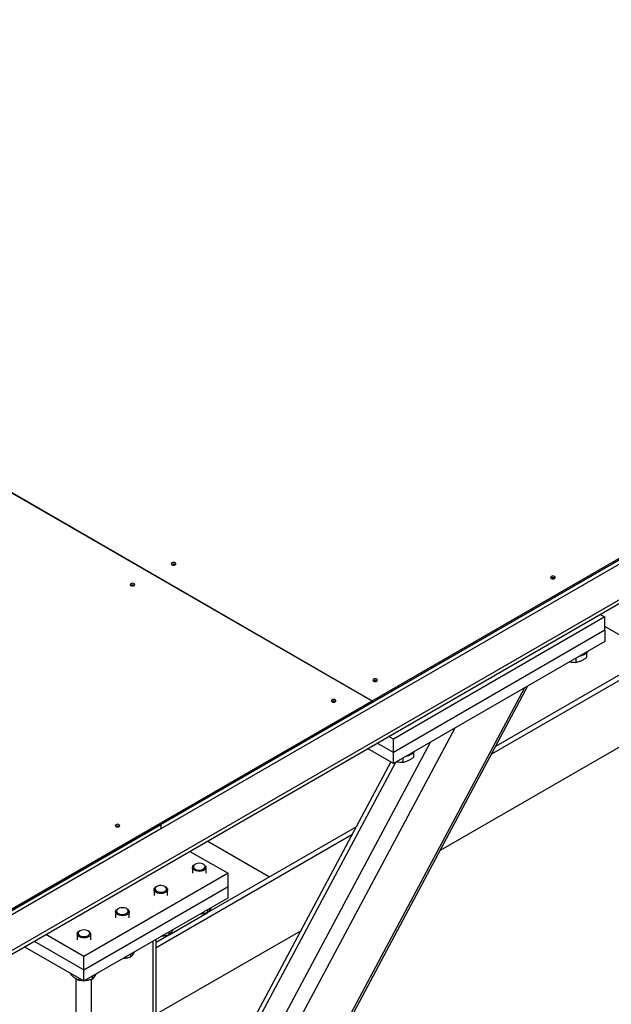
# Model space of a CAD drawing. Header units: millimetres. Extents: x 0 to 841, y 0 to 594.
# Tile 69 of 84: x 756 to 769, y 347 to 367. Entities that reach past the tile are written whole.
import ezdxf

# ---------------------------------------------------------------- set-up
doc = ezdxf.new("R2010")
doc.units = ezdxf.units.MM
doc.layers.add('TRAIT-FORT', color=4, linetype='Continuous', lineweight=25)

msp = doc.modelspace()

# ---------------------------------------------------------------- linework, layer by layer
at = {"layer": 'TRAIT-FORT', "color": 4, "linetype": 'Continuous', "lineweight": 25}
for p, q in [((729.308, 372.875), (763.855, 352.931)), ((729.312, 372.877), (763.859, 352.933)), ((759.413, 350.332), (786.08, 365.726)), ((763.859, 352.933), (786.08, 365.761)), ((786.08, 365.726), (763.859, 352.898)), ((786.08, 365.633), (759.413, 350.238)), ((784.464, 363.953), (738.957, 337.683)), ((739.024, 337.644), (784.37, 363.821)), ((771.547, 354.8), (766.364, 351.808)), ((766.454, 351.977), (771.457, 354.865)), ((768.652, 354.747), (768.746, 354.693)), ((768.746, 354.693), (764.302, 352.127)), ((768.746, 354.413), (768.746, 354.693)), ((768.746, 354.413), (764.302, 351.847)), ((769.781, 353.898), (768.746, 354.495)), ((768.746, 354.413), (768.746, 354.18)), ((768.746, 354.18), (764.302, 351.614)), ((772.627, 354.024), (765.284, 349.785)), ((768.36, 353.938), (768.36, 353.839)), ((768.138, 353.829), (768.138, 353.739)), ((759.857, 339.621), (767.133, 353.248)), ((759.857, 339.71), (767.064, 353.208)), ((740.424, 339.404), (763.855, 352.931)), ((763.855, 352.896), (740.424, 339.369)), ((763.855, 352.896), (763.855, 352.931)), ((763.855, 352.901), (763.859, 352.898)), ((763.859, 352.898), (763.859, 352.933)), ((759.857, 341.604), (765.603, 352.365)), ((759.962, 342.477), (765.08, 352.063)), ((764.302, 351.847), (763.964, 352.042)), ((764.302, 352.127), (764.207, 352.182)), ((764.302, 351.847), (764.302, 352.127)), ((764.302, 351.614), (763.762, 351.925)), ((764.302, 351.614), (764.302, 351.847)), ((764.723, 351.838), (764.723, 351.739)), ((764.246, 351.646), (759.581, 342.908)), ((759.664, 342.86), (764.354, 351.644)), ((764.502, 351.729), (764.502, 351.64)), ((738.23, 338.103), (759.411, 350.331)), ((759.411, 350.237), (738.31, 338.056)), ((759.411, 350.331), (759.411, 350.237)), ((759.413, 350.238), (759.411, 350.24)), ((759.413, 350.332), (759.413, 350.238)), ((760.395, 348.479), (763.518, 350.282)), ((763.428, 350.113), (759.318, 347.741)), ((760.399, 349.984), (761.7, 349.233)), ((760.025, 349.767), (760.827, 349.305)), ((760.078, 349.428), (760.078, 349.305)), ((760.134, 349.495), (760.12, 349.486)), ((760.322, 349.486), (760.307, 349.495)), ((760.363, 349.305), (760.363, 349.428)), ((760.827, 349.305), (757.796, 347.555)), ((760.827, 349.025), (760.827, 349.305)), ((757.796, 347.275), (760.827, 349.025)), ((759.27, 348.962), (759.27, 348.838)), ((759.326, 349.028), (759.311, 349.02)), ((759.513, 349.02), (759.499, 349.028)), ((759.555, 348.838), (759.555, 348.962)), ((760.827, 348.791), (760.827, 349.025)), ((757.796, 347.042), (760.827, 348.791)), ((758.517, 348.562), (758.503, 348.553)), ((758.705, 348.553), (758.691, 348.562)), ((760.393, 348.541), (760.393, 348.477)), ((758.461, 348.495), (758.461, 348.371)), ((758.747, 348.371), (758.747, 348.495)), ((759.587, 348.013), (760.39, 348.476)), ((757.796, 347.555), (756.994, 348.018)), ((757.653, 348.029), (757.653, 347.905)), ((757.709, 348.095), (757.695, 348.087)), ((757.897, 348.087), (757.883, 348.095)), ((757.939, 347.905), (757.939, 348.029)), ((762.347, 348.09), (759.318, 346.341)), ((759.318, 347.857), (759.582, 348.01)), ((759.318, 337.08), (759.318, 347.92)), ((759.585, 348.074), (759.585, 348.01)), ((756.55, 347.761), (757.796, 347.042)), ((756.752, 347.878), (757.796, 347.275)), ((759.251, 336.986), (759.251, 347.882)), ((757.796, 347.275), (757.796, 347.555)), ((758.777, 347.608), (758.777, 347.544)), ((757.796, 347.042), (757.796, 347.275)), ((757.518, 347.202), (757.518, 347.183)), ((757.635, 336.24), (757.635, 347.083)), ((757.691, 347.103), (757.691, 347.055)), ((757.958, 336.24), (757.958, 347.075)), ((757.968, 347.141), (757.968, 347.077))]:
    msp.add_line(p, q, dxfattribs=at)
at = {"layer": 'TRAIT-FORT', "color": 4, "linetype": 'Continuous', "lineweight": 25, "flags": 128}
for points in [[(759.716, 355.791), (759.727, 355.8), (759.731, 355.811), (759.727, 355.822), (759.716, 355.831), (759.701, 355.837), (759.682, 355.839), (759.664, 355.837), (759.648, 355.831), (759.637, 355.822), (759.634, 355.811), (759.637, 355.8), (759.648, 355.791), (759.664, 355.785), (759.682, 355.783), (759.701, 355.785), (759.716, 355.791)], [(767.692, 355.503), (767.702, 355.512), (767.706, 355.522), (767.702, 355.533), (767.692, 355.542), (767.676, 355.548), (767.657, 355.55), (767.639, 355.548), (767.623, 355.542), (767.612, 355.533), (767.609, 355.522), (767.612, 355.512), (767.623, 355.503), (767.639, 355.496), (767.657, 355.494), (767.676, 355.496), (767.692, 355.503)], [(758.851, 355.353), (758.862, 355.362), (758.866, 355.373), (758.862, 355.384), (758.851, 355.393), (758.836, 355.399), (758.817, 355.401), (758.798, 355.399), (758.783, 355.393), (758.772, 355.384), (758.768, 355.373), (758.772, 355.362), (758.783, 355.353), (758.798, 355.347), (758.817, 355.345), (758.836, 355.347), (758.851, 355.353)], [(763.954, 353.345), (763.965, 353.354), (763.968, 353.365), (763.965, 353.375), (763.954, 353.385), (763.938, 353.391), (763.92, 353.393), (763.901, 353.391), (763.885, 353.385), (763.875, 353.375), (763.871, 353.365), (763.875, 353.354), (763.885, 353.345), (763.901, 353.339), (763.92, 353.337), (763.938, 353.339), (763.954, 353.345)], [(763.081, 352.911), (763.092, 352.92), (763.096, 352.931), (763.092, 352.942), (763.081, 352.951), (763.066, 352.957), (763.047, 352.959), (763.028, 352.957), (763.013, 352.951), (763.002, 352.942), (762.998, 352.931), (763.002, 352.92), (763.013, 352.911), (763.028, 352.905), (763.047, 352.903), (763.066, 352.905), (763.081, 352.911)], [(758.536, 350.287), (758.547, 350.296), (758.551, 350.307), (758.547, 350.318), (758.536, 350.327), (758.521, 350.333), (758.502, 350.335), (758.483, 350.333), (758.468, 350.327), (758.457, 350.318), (758.454, 350.307), (758.457, 350.296), (758.468, 350.287), (758.483, 350.281), (758.502, 350.279), (758.521, 350.281), (758.536, 350.287)], [(760.322, 349.486), (760.333, 349.479), (760.353, 349.459), (760.362, 349.438), (760.362, 349.415), (760.35, 349.394), (760.329, 349.375), (760.3, 349.36), (760.266, 349.35), (760.227, 349.346), (760.189, 349.348), (760.152, 349.356), (760.121, 349.369), (760.097, 349.387), (760.082, 349.408), (760.078, 349.43), (760.084, 349.452), (760.1, 349.473), (760.12, 349.486)], [(760.317, 349.488), (760.291, 349.503), (760.258, 349.512), (760.222, 349.515), (760.186, 349.513), (760.153, 349.504), (760.125, 349.489), (760.107, 349.471), (760.098, 349.451), (760.1, 349.43), (760.113, 349.41), (760.136, 349.393), (760.166, 349.381), (760.201, 349.374), (760.237, 349.374), (760.273, 349.38), (760.303, 349.392), (760.326, 349.408), (760.34, 349.428), (760.343, 349.449), (760.335, 349.47), (760.317, 349.488)], [(759.513, 349.02), (759.525, 349.012), (759.545, 348.993), (759.554, 348.971), (759.554, 348.949), (759.542, 348.927), (759.521, 348.908), (759.492, 348.893), (759.457, 348.883), (759.419, 348.879), (759.38, 348.881), (759.344, 348.889), (759.313, 348.903), (759.289, 348.92), (759.274, 348.941), (759.27, 348.963), (759.276, 348.986), (759.292, 349.006), (759.311, 349.02)], [(759.509, 349.022), (759.483, 349.036), (759.45, 349.045), (759.414, 349.049), (759.378, 349.046), (759.344, 349.037), (759.317, 349.023), (759.299, 349.005), (759.29, 348.984), (759.292, 348.963), (759.305, 348.943), (759.328, 348.927), (759.358, 348.914), (759.393, 348.908), (759.429, 348.908), (759.464, 348.914), (759.495, 348.925), (759.518, 348.942), (759.532, 348.961), (759.535, 348.982), (759.527, 349.003), (759.509, 349.022)], [(758.705, 348.553), (758.717, 348.546), (758.737, 348.526), (758.746, 348.505), (758.745, 348.482), (758.734, 348.461), (758.713, 348.442), (758.684, 348.427), (758.649, 348.417), (758.611, 348.413), (758.572, 348.415), (758.536, 348.423), (758.505, 348.436), (758.481, 348.454), (758.466, 348.475), (758.461, 348.497), (758.468, 348.519), (758.484, 348.539), (758.503, 348.553)], [(758.701, 348.555), (758.675, 348.57), (758.642, 348.579), (758.606, 348.582), (758.569, 348.579), (758.536, 348.571), (758.509, 348.556), (758.49, 348.538), (758.482, 348.518), (758.484, 348.496), (758.497, 348.477), (758.52, 348.46), (758.55, 348.448), (758.585, 348.441), (758.621, 348.441), (758.656, 348.447), (758.687, 348.459), (758.71, 348.475), (758.724, 348.495), (758.727, 348.516), (758.719, 348.537), (758.701, 348.555)], [(757.893, 348.089), (757.867, 348.103), (757.834, 348.112), (757.798, 348.116), (757.761, 348.113), (757.728, 348.104), (757.701, 348.09), (757.682, 348.072), (757.674, 348.051), (757.676, 348.03), (757.689, 348.01), (757.712, 347.994), (757.742, 347.981), (757.776, 347.975), (757.813, 347.975), (757.848, 347.981), (757.879, 347.992), (757.902, 348.009), (757.916, 348.028), (757.919, 348.049), (757.911, 348.07), (757.893, 348.089)], [(757.897, 348.087), (757.909, 348.079), (757.928, 348.06), (757.938, 348.038), (757.937, 348.016), (757.926, 347.994), (757.905, 347.975), (757.876, 347.96), (757.841, 347.95), (757.803, 347.946), (757.764, 347.948), (757.728, 347.956), (757.696, 347.97), (757.673, 347.987), (757.658, 348.008), (757.653, 348.03), (757.659, 348.053), (757.676, 348.073), (757.695, 348.087)]]:
    msp.add_lwpolyline(points, dxfattribs=at)
at = {"layer": 'TRAIT-FORT', "color": 4, "linetype": 'Continuous', "lineweight": 25}
for centre, radius, start, end in [((759.682, 355.736), 0.069, 56.6054, 123.3946), ((758.817, 355.298), 0.069, 56.6054, 123.3946), ((767.657, 355.447), 0.069, 56.6054, 123.3946), ((768.17, 354.152), 0.285, 277.9905, 322.0041), ((763.92, 353.29), 0.069, 56.6054, 123.3946), ((763.047, 352.856), 0.069, 56.6054, 123.3946), ((764.533, 352.053), 0.285, 277.9905, 322.0041), ((758.502, 350.232), 0.069, 56.6054, 123.3946)]:
    msp.add_arc(centre, radius, start, end, dxfattribs=at)
for points, knots in [([(768.007, 353.753), (768.011, 353.752), (768.034, 353.745), (768.079, 353.74), (768.118, 353.74), (768.138, 353.739)], [0, 0, 0, 0, 0.077221, 0.534383, 1, 1, 1, 1]), ([(768.138, 353.739), (768.166, 353.745), (768.213, 353.754), (768.281, 353.786), (768.326, 353.814), (768.352, 353.833), (768.36, 353.839)], [0, 0, 0, 0, 0.385549, 0.637642, 0.896546, 1, 1, 1, 1]), ([(764.371, 351.654), (764.374, 351.653), (764.398, 351.646), (764.442, 351.641), (764.482, 351.64), (764.502, 351.64)], [0, 0, 0, 0, 0.077221, 0.534383, 1, 1, 1, 1]), ([(764.502, 351.64), (764.53, 351.646), (764.576, 351.655), (764.644, 351.686), (764.689, 351.715), (764.716, 351.734), (764.723, 351.739)], [0, 0, 0, 0, 0.385549, 0.637642, 0.896546, 1, 1, 1, 1]), ([(760.393, 348.477), (760.402, 348.485), (760.421, 348.501), (760.448, 348.536), (760.468, 348.568), (760.478, 348.587), (760.48, 348.591)], [0, 0, 0, 0, 0.322566, 0.652127, 0.93299, 1, 1, 1, 1]), ([(760.393, 348.477), (760.369, 348.47), (760.32, 348.456), (760.265, 348.447), (760.235, 348.447), (760.231, 348.447)], [0, 0, 0, 0, 0.455303, 0.920479, 1, 1, 1, 1]), ([(759.585, 348.01), (759.594, 348.018), (759.612, 348.034), (759.64, 348.07), (759.66, 348.101), (759.67, 348.121), (759.671, 348.124)], [0, 0, 0, 0, 0.322566, 0.652127, 0.93299, 1, 1, 1, 1]), ([(759.585, 348.01), (759.561, 348.004), (759.512, 347.99), (759.457, 347.981), (759.427, 347.981), (759.423, 347.981)], [0, 0, 0, 0, 0.455303, 0.920479, 1, 1, 1, 1]), ([(758.777, 347.544), (758.753, 347.537), (758.704, 347.523), (758.649, 347.514), (758.619, 347.514), (758.615, 347.514)], [0, 0, 0, 0, 0.455303, 0.920479, 1, 1, 1, 1]), ([(758.777, 347.544), (758.786, 347.552), (758.804, 347.568), (758.832, 347.603), (758.852, 347.635), (758.861, 347.654), (758.863, 347.658)], [0, 0, 0, 0, 0.322566, 0.652127, 0.93299, 1, 1, 1, 1]), ([(757.691, 347.055), (757.669, 347.064), (757.633, 347.079), (757.58, 347.12), (757.545, 347.154), (757.524, 347.176), (757.518, 347.183)], [0, 0, 0, 0, 0.385549, 0.637642, 0.896546, 1, 1, 1, 1]), ([(757.968, 347.077), (757.944, 347.071), (757.896, 347.057), (757.841, 347.048), (757.811, 347.048), (757.807, 347.048)], [0, 0, 0, 0, 0.455303, 0.920479, 1, 1, 1, 1]), ([(757.968, 347.077), (757.978, 347.085), (757.996, 347.101), (758.024, 347.137), (758.043, 347.168), (758.053, 347.188), (758.055, 347.191)], [0, 0, 0, 0, 0.322566, 0.652127, 0.93299, 1, 1, 1, 1]), ([(757.786, 347.048), (757.775, 347.048), (757.743, 347.047), (757.712, 347.052), (757.691, 347.055)], [0, 0, 0, 0, 0.3163987, 1, 1, 1, 1])]:
    msp.add_open_spline(points, degree=3, knots=knots, dxfattribs=at)

doc.saveas('drawing.dxf')
